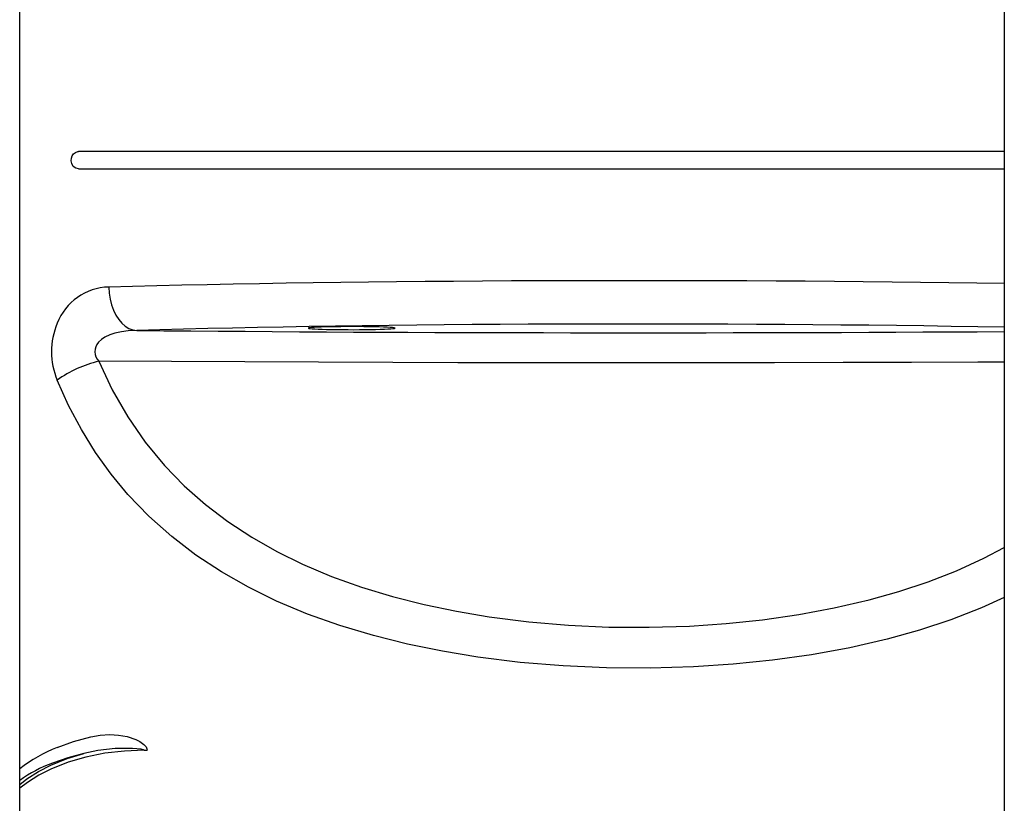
# Model space of a CAD drawing. Header units: millimetres. Extents: x 4904.09 to 4905.21, y 4759.5 to 4761.8.
# Tile 44 of 54: x 4904.36 to 4904.82, y 4761.09 to 4761.45. Entities that reach past the tile are written whole.
import ezdxf

# ---------------------------------------------------------------- set-up
doc = ezdxf.new("R2010")
doc.units = ezdxf.units.MM
doc.layers.add('SANINDUSA', color=3, linetype='Continuous')

msp = doc.modelspace()

# ---------------------------------------------------------------- linework, layer by layer
at = {"layer": 'SANINDUSA'}
for p, q in [((4904.36346256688, 4759.733268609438), (4904.36346256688, 4761.639268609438)), ((4904.817447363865, 4761.639268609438), (4904.817447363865, 4759.733268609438)), ((4904.817447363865, 4761.390268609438), (4904.390647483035, 4761.390268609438)), ((4904.390648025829, 4761.382268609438), (4904.817447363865, 4761.382268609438)), ((4904.399979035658, 4761.293602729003), (4904.399979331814, 4761.293602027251)), ((4904.380762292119, 4761.284858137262), (4904.380761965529, 4761.284858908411)), ((4904.420830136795, 4761.114289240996), (4904.422228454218, 4761.114289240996))]:
    msp.add_line(p, q, dxfattribs=at)
at = {"layer": 'SANINDUSA', "flags": 128}
for points in [[(4904.390648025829, 4761.382268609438), (4904.390595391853, 4761.382257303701), (4904.389314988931, 4761.382549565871), (4904.388189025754, 4761.38343097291), (4904.387469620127, 4761.38469056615), (4904.387206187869, 4761.385999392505), (4904.3872929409, 4761.387192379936), (4904.38765061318, 4761.388253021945), (4904.388263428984, 4761.389168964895), (4904.38913942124, 4761.389874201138), (4904.390262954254, 4761.390239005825), (4904.390647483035, 4761.390268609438)], [(4904.404538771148, 4761.327810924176), (4904.404713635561, 4761.325013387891), (4904.405138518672, 4761.322270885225), (4904.405805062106, 4761.319637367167), (4904.406700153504, 4761.31716464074), (4904.407806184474, 4761.314901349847), (4904.409101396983, 4761.312892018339), (4904.410560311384, 4761.311176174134), (4904.412154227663, 4761.309787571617), (4904.413851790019, 4761.308753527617), (4904.415619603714, 4761.308094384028), (4904.417422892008, 4761.307823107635)], [(4904.417422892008, 4761.307823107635), (4904.413470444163, 4761.307635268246), (4904.410337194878, 4761.307223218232), (4904.407265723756, 4761.306522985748), (4904.404949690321, 4761.305733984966), (4904.402749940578, 4761.304671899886), (4904.401192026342, 4761.303630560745), (4904.399821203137, 4761.302349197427)], [(4904.502410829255, 4761.309362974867), (4904.500651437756, 4761.309292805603), (4904.499175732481, 4761.309215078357), (4904.498010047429, 4761.309131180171), (4904.497175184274, 4761.309042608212), (4904.496686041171, 4761.308950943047), (4904.49655134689, 4761.308857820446), (4904.496773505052, 4761.308764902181), (4904.497348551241, 4761.308673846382), (4904.498266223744, 4761.308586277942), (4904.499510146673, 4761.308503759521), (4904.501058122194, 4761.308427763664), (4904.502882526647, 4761.308359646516), (4904.504950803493, 4761.308300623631), (4904.507226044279, 4761.308251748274), (4904.509667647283, 4761.308213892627), (4904.512232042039, 4761.308187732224), (4904.514873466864, 4761.308173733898), (4904.517544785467, 4761.30817214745), (4904.520198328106, 4761.30818300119), (4904.522786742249, 4761.308206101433), (4904.525263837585, 4761.308241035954), (4904.527585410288, 4761.308287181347), (4904.529710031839, 4761.308343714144), (4904.531599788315, 4761.308409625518), (4904.53322095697, 4761.308483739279), (4904.534544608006, 4761.308564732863), (4904.535547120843, 4761.30865116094), (4904.536210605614, 4761.308741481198), (4904.536523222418, 4761.308834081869), (4904.5364793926, 4761.308927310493), (4904.536079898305, 4761.309019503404), (4904.535331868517, 4761.309109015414), (4904.534248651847, 4761.309194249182), (4904.532849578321, 4761.309273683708), (4904.531159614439, 4761.309345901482), (4904.529208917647, 4761.309409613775), (4904.527032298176, 4761.30946368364), (4904.524668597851, 4761.309507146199), (4904.522159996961, 4761.309539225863), (4904.519551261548, 4761.309559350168), (4904.516888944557, 4761.309567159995), (4904.514220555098, 4761.309562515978), (4904.511593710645, 4761.30954550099), (4904.509055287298, 4761.309516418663), (4904.506650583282, 4761.309475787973), (4904.504422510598, 4761.309424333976), (4904.502410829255, 4761.309362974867)], [(4904.817447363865, 4761.293232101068), (4904.805293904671, 4761.293182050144), (4904.77459431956, 4761.293075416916), (4904.743108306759, 4761.292988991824), (4904.711481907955, 4761.292926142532), (4904.679775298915, 4761.292887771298), (4904.648048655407, 4761.292874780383), (4904.625526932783, 4761.292881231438), (4904.595477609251, 4761.292909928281), (4904.565479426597, 4761.292961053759), (4904.535583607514, 4761.293033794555), (4904.50130747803, 4761.293143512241), (4904.467227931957, 4761.293277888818), (4904.433425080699, 4761.293432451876), (4904.399979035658, 4761.293602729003)], [(4904.399979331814, 4761.293602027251), (4904.406159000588, 4761.280473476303), (4904.413309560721, 4761.268030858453), (4904.421369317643, 4761.256357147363), (4904.43027657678, 4761.245535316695), (4904.439320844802, 4761.236234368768), (4904.449079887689, 4761.227625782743), (4904.459484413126, 4761.219706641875), (4904.470465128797, 4761.212474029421), (4904.481952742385, 4761.205925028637), (4904.493877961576, 4761.200056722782), (4904.50725076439, 4761.19442377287), (4904.521114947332, 4761.189461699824), (4904.535395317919, 4761.185146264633), (4904.55001668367, 4761.181453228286), (4904.564903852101, 4761.178358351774), (4904.579981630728, 4761.175837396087), (4904.598148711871, 4761.173540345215), (4904.616564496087, 4761.171973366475), (4904.635120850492, 4761.171127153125), (4904.653709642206, 4761.170992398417), (4904.672222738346, 4761.171559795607), (4904.689156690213, 4761.172702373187), (4904.705998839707, 4761.174461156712), (4904.722660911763, 4761.176857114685), (4904.739054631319, 4761.179911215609), (4904.75509172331, 4761.183644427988), (4904.768855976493, 4761.187516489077), (4904.782314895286, 4761.191986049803), (4904.795397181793, 4761.19707537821), (4904.808031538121, 4761.202806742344), (4904.817447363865, 4761.207777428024)], [(4904.817447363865, 4761.184681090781), (4904.806926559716, 4761.179928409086), (4904.792830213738, 4761.174479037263), (4904.77830198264, 4761.169695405), (4904.763418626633, 4761.165554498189), (4904.746178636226, 4761.161594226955), (4904.728525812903, 4761.158353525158), (4904.710561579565, 4761.155810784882), (4904.692387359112, 4761.153944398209), (4904.674104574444, 4761.152732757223), (4904.654144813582, 4761.152133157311), (4904.634096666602, 4761.152276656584), (4904.614086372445, 4761.153172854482), (4904.594240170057, 4761.154831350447), (4904.574684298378, 4761.157261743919), (4904.558377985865, 4761.15994683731), (4904.542297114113, 4761.163246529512), (4904.526525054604, 4761.167185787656), (4904.51114517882, 4761.171789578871), (4904.496240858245, 4761.177082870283), (4904.481895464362, 4761.183090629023), (4904.468989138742, 4761.189422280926), (4904.456584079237, 4761.196494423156), (4904.444750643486, 4761.204310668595), (4904.433559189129, 4761.212874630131), (4904.423080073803, 4761.222189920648), (4904.413383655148, 4761.232260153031), (4904.405627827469, 4761.24163258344), (4904.398456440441, 4761.251623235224), (4904.391900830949, 4761.262187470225), (4904.38599233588, 4761.27328065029), (4904.380762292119, 4761.284858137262)], [(4904.380762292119, 4761.115581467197), (4904.388318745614, 4761.118295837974), (4904.396194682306, 4761.120489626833)], [(4904.396194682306, 4761.120489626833), (4904.40059418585, 4761.121274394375), (4904.405089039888, 4761.121519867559), (4904.409067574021, 4761.121296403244), (4904.413062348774, 4761.120594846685), (4904.416987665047, 4761.119298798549), (4904.418929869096, 4761.118350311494), (4904.420736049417, 4761.117048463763), (4904.421746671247, 4761.115864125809), (4904.422125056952, 4761.115019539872), (4904.422228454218, 4761.114289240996)], [(4904.420830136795, 4761.114289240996), (4904.411791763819, 4761.113968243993), (4904.402786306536, 4761.112942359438), (4904.393891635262, 4761.111167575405), (4904.385746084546, 4761.108789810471), (4904.377822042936, 4761.105639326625), (4904.372305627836, 4761.102832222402), (4904.367030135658, 4761.099514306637), (4904.36346256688, 4761.096777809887)], [(4904.36346256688, 4761.098511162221), (4904.366694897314, 4761.101124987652), (4904.372100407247, 4761.1045309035), (4904.37779466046, 4761.107435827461), (4904.385284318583, 4761.110449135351), (4904.393025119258, 4761.112795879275)], [(4904.393025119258, 4761.112795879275), (4904.385661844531, 4761.110831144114), (4904.378558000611, 4761.10838966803)], [(4904.420830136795, 4761.114289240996), (4904.420824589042, 4761.114320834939), (4904.420805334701, 4761.114356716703), (4904.420752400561, 4761.114409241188), (4904.420520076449, 4761.114529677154), (4904.419530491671, 4761.114778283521), (4904.415511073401, 4761.115179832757), (4904.407436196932, 4761.115092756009), (4904.399428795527, 4761.114142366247), (4904.393025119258, 4761.112795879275)]]:
    msp.add_lwpolyline(points, dxfattribs=at)
at = {"layer": 'SANINDUSA'}
for centre, radius, start, end in [((4904.405157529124, 4761.301664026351), 0.02615421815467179, 91.35563325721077, 158.8669615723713), ((4904.412263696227, 4761.29797582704), 0.03412349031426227, 157.392351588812, 202.6062218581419), ((4904.648175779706, 4786.219307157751), 24.91255274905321, 269.4692893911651, 270.3893066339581), ((4904.404510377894, 4761.298059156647), 0.006355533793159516, 137.5451720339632, 224.5224409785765), ((4904.411458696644, 4761.242883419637), 0.05200222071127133, 102.7532807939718, 126.1780546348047), ((4904.411459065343, 4761.242882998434), 0.05200196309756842, 102.7534270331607, 126.178319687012), ((4904.406932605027, 4761.049054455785), 0.07148935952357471, 111.4736220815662, 127.4495804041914), ((4904.400705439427, 4761.048095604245), 0.06423303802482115, 110.1694804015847, 125.4370868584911)]:
    msp.add_arc(centre, radius, start, end, dxfattribs=at)
for centre, major_axis, ratio, start_param, end_param in [((4904.648048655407, 4761.31824902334), (0.3780000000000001, 1.4210854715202e-15), 0.03307310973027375, 1.106107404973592, 2.27078110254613), ((4904.648048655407, 4761.2982612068), (0.3579999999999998, 2.1316282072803e-15), 0.03492076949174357, 1.077898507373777, 2.27078110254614)]:
    msp.add_ellipse(centre, major_axis=major_axis, ratio=ratio, start_param=start_param, end_param=end_param, dxfattribs=at)

doc.saveas('drawing.dxf')
